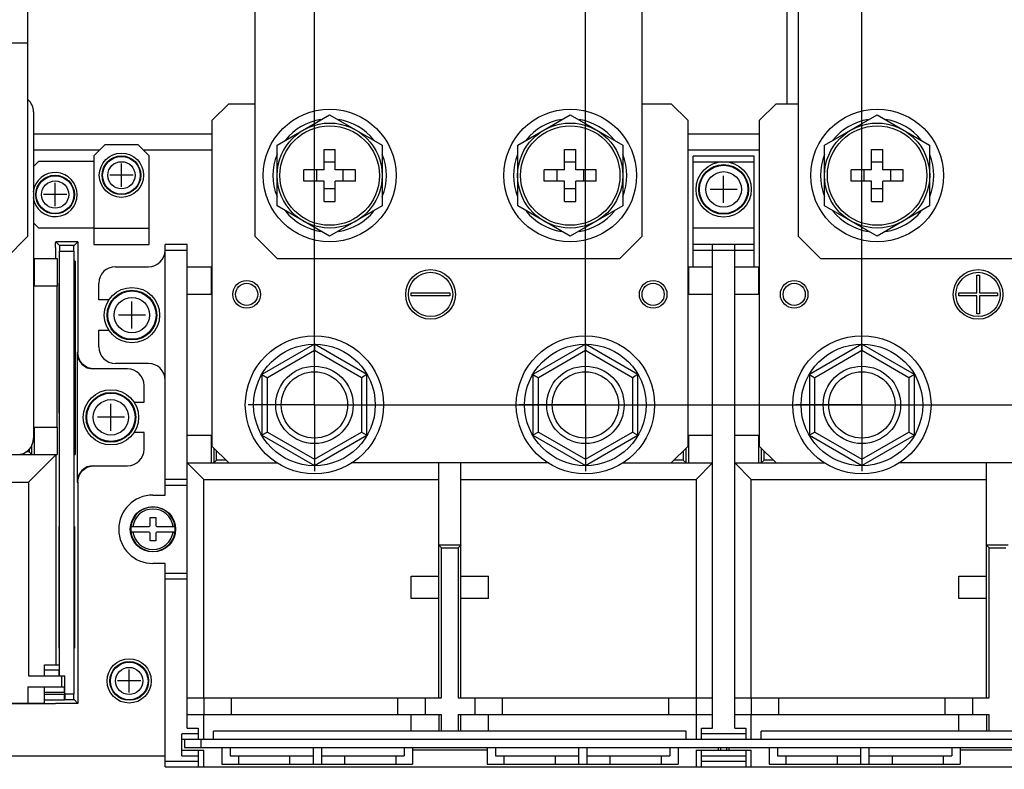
# Model space of a CAD drawing. Extents: x 33 to 410, y 33 to 287.
# Tile 74 of 90: x 289 to 319, y 189 to 211. Entities that reach past the tile are written whole.
import ezdxf

# ---------------------------------------------------------------- set-up
doc = ezdxf.new("R2010")
doc.units = 0
doc.header["$LTSCALE"] = 23.1
doc.linetypes.add('CENTER', pattern=[0.6, 0.375, -0.075, 0.075, -0.075])
doc.layers.get('0').update_dxf_attribs({"linetype": 'CONTINUOUS'})
for name, color, linetype in [('ALL_AXIS', 7, 'CONTINUOUS'), ('ALL_CURVE', 7, 'CONTINUOUS'), ('ALL_DIM', 7, 'CONTINUOUS'), ('ALL_FEATURES', 7, 'CONTINUOUS')]:
    doc.layers.add(name, color=color, linetype=linetype)
doc.dimstyles.get("Standard").update_dxf_attribs({"dimtxt": 2.5, "dimasz": 2.5, "dimexe": 1.25, "dimexo": 0.625, "dimtad": 1, "dimcen": 2.5, "dimazin": 3, "dimtfac": 1, "dimtmove": 0, "dimatfit": 3})

# ---------------------------------------------------------------- blocks, each defined once
blk = doc.blocks.new('_OPEN')
at = {"color": 0, "linetype": 'BYBLOCK'}
for p, q in [((0, 0), (-1, 0.25)), ((-1, -0.25), (0, 0)), ((-1, 0), (0, 0))]:
    blk.add_line(p, q, dxfattribs=at)
blk = doc.blocks.new('*D17')
at = {"layer": 'ALL_DIM', "color": 2, "linetype": 'CONTINUOUS'}
for p, q in [((266.176, 174.83), (266.176, 243.698)), ((294.165, 228.575), (294.165, 243.698)), ((266.176, 242.698), (280.171, 242.698)), ((294.165, 242.698), (280.171, 242.698))]:
    blk.add_line(p, q, dxfattribs=at)
at = {"layer": 'ALL_DIM', "color": 2, "linetype": 'CONTINUOUS', "xscale": 2, "yscale": 2, "zscale": 2, "rotation": 180}
blk.add_blockref('_OPEN', (266.176, 242.698), dxfattribs=at)
at = {"layer": 'ALL_DIM', "color": 2, "linetype": 'CONTINUOUS', "xscale": 2, "yscale": 2, "zscale": 2}
blk.add_blockref('_OPEN', (294.165, 242.698), dxfattribs=at)
blk = doc.blocks.new('*D18')
at = {"layer": 'ALL_DIM', "color": 2, "linetype": 'CONTINUOUS'}
for p, q in [((293.165, 227.575), (240.152, 227.575)), ((241.152, 227.575), (241.152, 199.118)), ((241.152, 170.661), (241.152, 199.118)), ((262.007, 170.661), (240.152, 170.661))]:
    blk.add_line(p, q, dxfattribs=at)
at = {"layer": 'ALL_DIM', "color": 2, "linetype": 'CONTINUOUS', "xscale": 2, "yscale": 2, "zscale": 2}
for p, rotation in [((241.152, 227.575), 90), ((241.152, 170.661), 270)]:
    blk.add_blockref('_OPEN', p, dxfattribs=dict(at, rotation=rotation))
blk = doc.blocks.new('*D30')
at = {"layer": 'ALL_DIM', "color": 2, "linetype": 'CONTINUOUS'}
for p, q in [((298.956, 199.627), (360.125, 199.627)), ((359.125, 199.627), (359.125, 191.586)), ((359.125, 183.545), (359.125, 191.586)), ((301.002, 183.545), (360.125, 183.545))]:
    blk.add_line(p, q, dxfattribs=at)
at = {"layer": 'ALL_DIM', "color": 2, "linetype": 'CONTINUOUS', "xscale": 2, "yscale": 2, "zscale": 2}
for p, rotation in [((359.125, 199.627), 90), ((359.125, 183.545), 270)]:
    blk.add_blockref('_OPEN', p, dxfattribs=dict(at, rotation=rotation))
blk = doc.blocks.new('*D35')
at = {"layer": 'ALL_DIM', "color": 2, "linetype": 'CONTINUOUS'}
for p, q in [((266.176, 174.83), (266.176, 249.698)), ((297.956, 200.627), (297.956, 249.698)), ((266.176, 248.698), (282.066, 248.698)), ((297.956, 248.698), (282.066, 248.698))]:
    blk.add_line(p, q, dxfattribs=at)
at = {"layer": 'ALL_DIM', "color": 2, "linetype": 'CONTINUOUS', "xscale": 2, "yscale": 2, "zscale": 2, "rotation": 180}
blk.add_blockref('_OPEN', (266.176, 248.698), dxfattribs=at)
at = {"layer": 'ALL_DIM', "color": 2, "linetype": 'CONTINUOUS', "xscale": 2, "yscale": 2, "zscale": 2}
blk.add_blockref('_OPEN', (297.956, 248.698), dxfattribs=at)
blk = doc.blocks.new('*D36')
at = {"layer": 'ALL_DIM', "color": 2, "linetype": 'CONTINUOUS'}
for p, q in [((297.956, 200.627), (297.956, 249.698)), ((306.139, 200.627), (306.139, 249.698)), ((297.956, 248.698), (302.048, 248.698)), ((306.139, 248.698), (302.048, 248.698))]:
    blk.add_line(p, q, dxfattribs=at)
at = {"layer": 'ALL_DIM', "color": 2, "linetype": 'CONTINUOUS', "xscale": 2, "yscale": 2, "zscale": 2, "rotation": 180}
blk.add_blockref('_OPEN', (297.956, 248.698), dxfattribs=at)
at = {"layer": 'ALL_DIM', "color": 2, "linetype": 'CONTINUOUS', "xscale": 2, "yscale": 2, "zscale": 2}
blk.add_blockref('_OPEN', (306.139, 248.698), dxfattribs=at)
blk = doc.blocks.new('*D37')
at = {"layer": 'ALL_DIM', "color": 2, "linetype": 'CONTINUOUS'}
for p, q in [((314.489, 200.627), (314.489, 255.698)), ((322.672, 250.29), (322.672, 255.698)), ((314.489, 254.698), (318.581, 254.698)), ((322.672, 254.698), (318.581, 254.698)), ((322.672, 200.627), (322.672, 240.247))]:
    blk.add_line(p, q, dxfattribs=at)
at = {"layer": 'ALL_DIM', "color": 2, "linetype": 'CONTINUOUS', "xscale": 2, "yscale": 2, "zscale": 2, "rotation": 180}
blk.add_blockref('_OPEN', (314.489, 254.698), dxfattribs=at)
at = {"layer": 'ALL_DIM', "color": 2, "linetype": 'CONTINUOUS', "xscale": 2, "yscale": 2, "zscale": 2}
blk.add_blockref('_OPEN', (322.672, 254.698), dxfattribs=at)
blk = doc.blocks.new('*D39')
at = {"layer": 'ALL_DIM', "color": 2, "linetype": 'CONTINUOUS'}
for p, q in [((266.176, 174.83), (266.176, 261.698)), ((330.396, 251), (330.396, 261.698)), ((266.176, 260.698), (298.286, 260.698)), ((330.396, 260.698), (298.286, 260.698))]:
    blk.add_line(p, q, dxfattribs=at)
at = {"layer": 'ALL_DIM', "color": 2, "linetype": 'CONTINUOUS', "xscale": 2, "yscale": 2, "zscale": 2, "rotation": 180}
blk.add_blockref('_OPEN', (266.176, 260.698), dxfattribs=at)
at = {"layer": 'ALL_DIM', "color": 2, "linetype": 'CONTINUOUS', "xscale": 2, "yscale": 2, "zscale": 2}
blk.add_blockref('_OPEN', (330.396, 260.698), dxfattribs=at)
blk = doc.blocks.new('*D40')
at = {"layer": 'ALL_DIM', "color": 2, "linetype": 'CONTINUOUS'}
for p, q in [((266.176, 174.83), (266.176, 255.698)), ((314.489, 200.627), (314.489, 255.698)), ((266.176, 254.698), (290.333, 254.698)), ((314.489, 254.698), (290.333, 254.698))]:
    blk.add_line(p, q, dxfattribs=at)
at = {"layer": 'ALL_DIM', "color": 2, "linetype": 'CONTINUOUS', "xscale": 2, "yscale": 2, "zscale": 2, "rotation": 180}
blk.add_blockref('_OPEN', (266.176, 254.698), dxfattribs=at)
at = {"layer": 'ALL_DIM', "color": 2, "linetype": 'CONTINUOUS', "xscale": 2, "yscale": 2, "zscale": 2}
blk.add_blockref('_OPEN', (314.489, 254.698), dxfattribs=at)

msp = doc.modelspace()

# ---------------------------------------------------------------- linework, layer by layer
at = {"layer": 'ALL_AXIS', "color": 7, "linetype": 'CONTINUOUS'}
for p, q in [((296.829, 207.474), (298.416, 208.39)), ((298.416, 208.39), (300.002, 207.474)), ((304.094, 207.474), (305.68, 208.39)), ((305.68, 208.39), (307.267, 207.474)), ((313.362, 207.474), (314.949, 208.39)), ((314.949, 208.39), (316.535, 207.474)), ((296.829, 205.642), (296.829, 207.474)), ((300.002, 207.474), (300.002, 205.642)), ((304.094, 205.642), (304.094, 207.474)), ((307.267, 207.474), (307.267, 205.642)), ((313.362, 205.642), (313.362, 207.474)), ((316.535, 207.474), (316.535, 205.642)), ((298.416, 204.726), (296.829, 205.642)), ((300.002, 205.642), (298.416, 204.726)), ((305.68, 204.726), (304.094, 205.642)), ((307.267, 205.642), (305.68, 204.726)), ((314.949, 204.726), (313.362, 205.642)), ((316.535, 205.642), (314.949, 204.726))]:
    msp.add_line(p, q, dxfattribs=at)
at = {"layer": 'ALL_AXIS', "color": 7, "linetype": 'CENTER'}
for p, q in [((297.956, 199.627), (297.956, 201.627)), ((306.139, 199.627), (306.139, 201.627)), ((314.489, 199.627), (314.489, 201.627)), ((297.956, 199.627), (295.956, 199.627)), ((297.956, 199.627), (297.956, 197.627)), ((297.956, 199.627), (299.956, 199.627)), ((306.139, 199.627), (304.139, 199.627)), ((306.139, 199.627), (306.139, 197.627)), ((306.139, 199.627), (308.139, 199.627)), ((314.489, 199.627), (312.489, 199.627)), ((314.489, 199.627), (316.489, 199.627)), ((314.489, 199.627), (314.489, 197.627))]:
    msp.add_line(p, q, dxfattribs=at)
at = {"layer": 'ALL_AXIS', "color": 7, "linetype": 'CONTINUOUS'}
for centre, radius in [((298.416, 206.558), 2.004), ((305.68, 206.558), 2.004), ((314.949, 206.558), 2.004), ((298.416, 206.558), 1.587), ((305.68, 206.558), 1.587), ((314.949, 206.558), 1.587), ((292.128, 206.566), 0.668), ((292.128, 206.566), 0.585), ((310.314, 206.14), 0.835), ((310.314, 206.14), 0.751), ((290.124, 205.982), 0.585), ((292.445, 202.341), 0.835), ((292.445, 202.341), 0.751), ((291.811, 199.252), 0.835), ((291.811, 199.252), 0.751), ((292.362, 191.286), 0.668), ((292.362, 191.286), 0.585)]:
    msp.add_circle(centre, radius, dxfattribs=at)
at = {"layer": 'ALL_AXIS', "color": 9, "linetype": 'CONTINUOUS'}
for centre, radius in [((292.128, 206.566), 0.568), ((292.128, 206.566), 0.411), ((310.314, 206.14), 0.73), ((310.314, 206.14), 0.535), ((290.124, 205.982), 0.568), ((290.124, 205.982), 0.411), ((292.445, 202.341), 0.73), ((292.445, 202.341), 0.535), ((291.811, 199.252), 0.73), ((291.811, 199.252), 0.535), ((292.362, 191.286), 0.568), ((292.362, 191.286), 0.411)]:
    msp.add_circle(centre, radius, dxfattribs=at)
at = {"layer": 'ALL_AXIS', "color": 7, "linetype": 'CONTINUOUS'}
for centre, radius, start, end in [((298.416, 206.558), 1.712, 98.9514, 141.1554), ((298.416, 206.558), 1.712, 38.8446, 81.0486), ((305.68, 206.558), 1.712, 98.9514, 141.1554), ((305.68, 206.558), 1.712, 38.8446, 81.0486), ((314.949, 206.558), 1.712, 98.9514, 141.1554), ((314.949, 206.558), 1.712, 38.8446, 81.0486), ((298.416, 206.558), 1.712, 158.2267, 201.7733), ((298.416, 206.558), 1.712, 338.2267, 21.7733), ((305.68, 206.558), 1.712, 158.2267, 201.7733), ((305.68, 206.558), 1.712, 338.2267, 21.7733), ((314.949, 206.558), 1.712, 158.2267, 201.7733), ((314.949, 206.558), 1.712, 338.2267, 21.7733), ((290.124, 205.982), 0.668, 187.5969, 172.4031), ((298.416, 206.558), 1.712, 218.8446, 261.0486), ((298.416, 206.558), 1.712, 278.9514, 321.1554), ((305.68, 206.558), 1.712, 218.8446, 261.0486), ((305.68, 206.558), 1.712, 278.9514, 321.1554), ((314.949, 206.558), 1.712, 218.8446, 261.0486), ((314.949, 206.558), 1.712, 278.9514, 321.1554)]:
    msp.add_arc(centre, radius, start, end, dxfattribs=at)
at = {"layer": 'ALL_CURVE', "color": 40, "linetype": 'CONTINUOUS'}
for p, q in [((292.128, 206.216), (292.128, 206.917)), ((292.479, 206.566), (291.777, 206.566)), ((310.314, 205.731), (310.314, 206.55)), ((290.124, 205.631), (290.124, 206.333)), ((310.723, 206.14), (309.905, 206.14)), ((290.475, 205.982), (289.773, 205.982)), ((292.445, 201.932), (292.445, 202.75)), ((292.854, 202.341), (292.036, 202.341)), ((291.811, 198.843), (291.811, 199.661)), ((292.22, 199.252), (291.402, 199.252)), ((292.362, 190.935), (292.362, 191.637)), ((292.712, 191.286), (292.011, 191.286))]:
    msp.add_line(p, q, dxfattribs=at)
at = {"layer": 'ALL_CURVE', "color": 4, "linetype": 'CONTINUOUS'}
for p, q in [((317.955, 203.552), (318.038, 203.552)), ((317.955, 203.009), (317.955, 203.552)), ((318.038, 203.552), (318.038, 203.009)), ((300.879, 202.926), (300.879, 203.009)), ((300.879, 203.009), (302.048, 203.009)), ((302.048, 202.926), (300.879, 202.926)), ((302.048, 203.009), (302.048, 202.926)), ((317.412, 203.009), (317.955, 203.009)), ((317.412, 202.926), (317.412, 203.009)), ((317.955, 202.926), (317.412, 202.926)), ((317.955, 202.383), (317.955, 202.926)), ((318.038, 203.009), (318.581, 203.009)), ((318.581, 202.926), (318.038, 202.926)), ((318.038, 202.926), (318.038, 202.383)), ((318.581, 203.009), (318.581, 202.926)), ((318.038, 202.383), (317.955, 202.383))]:
    msp.add_line(p, q, dxfattribs=at)
for centre, radius in [((301.463, 202.967), 0.751), ((317.996, 202.967), 0.751), ((301.463, 202.967), 0.668), ((317.996, 202.967), 0.668)]:
    msp.add_circle(centre, radius, dxfattribs=at)
at = {"layer": 'ALL_FEATURES', "color": 7, "linetype": 'CONTINUOUS'}
for p, q in [((289.306, 204.721), (289.306, 215.351)), ((296.161, 211.994), (296.161, 204.721)), ((307.851, 204.721), (307.851, 211.994)), ((312.235, 208.729), (312.235, 211.994)), ((312.569, 211.994), (312.569, 204.721)), ((289.473, 208.478), (289.473, 198.625)), ((295.368, 208.729), (294.867, 208.228)), ((295.368, 208.729), (296.161, 208.729)), ((307.851, 208.729), (308.728, 208.729)), ((309.229, 208.228), (308.728, 208.729)), ((311.901, 208.729), (311.4, 208.228)), ((311.901, 208.729), (312.569, 208.729)), ((294.867, 198.375), (294.867, 208.228)), ((309.229, 208.228), (309.229, 198.375)), ((311.4, 198.375), (311.4, 208.228)), ((289.473, 207.819), (294.867, 207.819)), ((309.229, 207.819), (311.4, 207.819)), ((298.246, 206.727), (298.246, 207.342)), ((298.246, 207.342), (298.585, 207.342)), ((298.585, 206.727), (298.585, 207.342)), ((305.51, 206.727), (305.51, 207.342)), ((305.51, 207.342), (305.85, 207.342)), ((305.85, 206.727), (305.85, 207.342)), ((314.779, 206.727), (314.779, 207.342)), ((314.779, 207.342), (315.118, 207.342)), ((315.118, 206.727), (315.118, 207.342)), ((289.623, 206.984), (289.473, 206.834)), ((291.293, 206.984), (289.623, 206.984)), ((298.585, 206.959), (298.246, 206.959)), ((305.85, 206.959), (305.51, 206.959)), ((309.396, 203.802), (309.396, 207.142)), ((311.233, 207.142), (309.396, 207.142)), ((311.233, 203.802), (311.233, 207.142)), ((315.118, 206.959), (314.779, 206.959)), ((297.631, 206.388), (297.631, 206.727)), ((298.246, 206.727), (297.631, 206.727)), ((298.015, 206.727), (298.015, 206.388)), ((299.2, 206.727), (298.585, 206.727)), ((298.816, 206.727), (298.816, 206.388)), ((299.2, 206.388), (299.2, 206.727)), ((304.896, 206.388), (304.896, 206.727)), ((305.51, 206.727), (304.896, 206.727)), ((305.279, 206.727), (305.279, 206.388)), ((306.464, 206.727), (305.85, 206.727)), ((306.081, 206.727), (306.081, 206.388)), ((306.464, 206.388), (306.464, 206.727)), ((314.164, 206.388), (314.164, 206.727)), ((314.779, 206.727), (314.164, 206.727)), ((314.548, 206.727), (314.548, 206.388)), ((315.733, 206.727), (315.118, 206.727)), ((315.349, 206.727), (315.349, 206.388)), ((315.733, 206.388), (315.733, 206.727)), ((298.246, 206.388), (297.631, 206.388)), ((298.246, 205.774), (298.246, 206.388)), ((298.585, 205.774), (298.585, 206.388)), ((299.2, 206.388), (298.585, 206.388)), ((305.51, 206.388), (304.896, 206.388)), ((305.51, 205.774), (305.51, 206.388)), ((305.85, 205.774), (305.85, 206.388)), ((306.464, 206.388), (305.85, 206.388)), ((314.779, 206.388), (314.164, 206.388)), ((314.779, 205.774), (314.779, 206.388)), ((315.118, 205.774), (315.118, 206.388)), ((315.733, 206.388), (315.118, 206.388)), ((298.585, 206.157), (298.246, 206.157)), ((305.85, 206.157), (305.51, 206.157)), ((315.118, 206.157), (314.779, 206.157)), ((298.246, 205.774), (298.585, 205.774)), ((305.51, 205.774), (305.85, 205.774)), ((314.779, 205.774), (315.118, 205.774)), ((289.473, 205.13), (289.623, 204.98)), ((289.623, 204.98), (291.293, 204.98)), ((288.638, 204.053), (289.306, 204.721)), ((296.161, 204.721), (296.829, 204.053)), ((307.183, 204.053), (307.851, 204.721)), ((312.569, 204.721), (313.237, 204.053)), ((290.141, 204.385), (290.141, 204.053)), ((290.254, 204.441), (290.142, 204.552)), ((290.807, 204.552), (290.142, 204.552)), ((290.696, 204.441), (290.254, 204.441)), ((290.807, 204.552), (290.696, 204.441)), ((290.809, 204.385), (290.809, 201.214)), ((293.447, 196.905), (293.447, 204.47)), ((294.115, 204.47), (293.447, 204.47)), ((294.115, 189.858), (294.115, 204.47)), ((311.233, 204.47), (309.396, 204.47)), ((309.98, 189.858), (309.98, 204.47)), ((310.648, 189.858), (310.648, 204.47)), ((289.473, 204.053), (290.186, 204.053)), ((289.506, 203.218), (289.506, 204.053)), ((290.186, 204.053), (290.186, 203.218)), ((290.255, 191.444), (290.255, 204.274)), ((290.694, 204.274), (290.694, 190.889)), ((296.829, 204.053), (307.183, 204.053)), ((313.237, 204.053), (323.925, 204.053)), ((290.714, 198.124), (290.714, 203.969)), ((290.734, 203.969), (290.714, 203.969)), ((290.734, 203.969), (290.734, 198.124)), ((291.944, 203.802), (292.946, 203.802)), ((294.115, 203.802), (294.867, 203.802)), ((294.833, 203.802), (294.833, 202.967)), ((309.229, 203.802), (309.98, 203.802)), ((309.262, 202.967), (309.262, 203.802)), ((310.648, 203.802), (311.4, 203.802)), ((311.366, 203.802), (311.366, 202.967)), ((290.186, 203.218), (289.506, 203.218)), ((290.181, 203.218), (290.181, 198.959)), ((290.243, 203.301), (290.243, 199.377)), ((290.248, 203.301), (290.243, 203.301)), ((290.248, 199.377), (290.248, 203.301)), ((290.696, 199.377), (290.696, 203.301)), ((290.706, 203.301), (290.696, 203.301)), ((290.706, 203.301), (290.706, 199.377)), ((290.714, 203.342), (290.714, 203.341)), ((290.714, 203.238), (290.714, 203.23)), ((290.714, 203.148), (290.714, 203.15)), ((290.714, 203.15), (290.714, 203.15)), ((290.714, 203.141), (290.714, 203.148)), ((290.715, 203.128), (290.714, 203.141)), ((290.714, 203.115), (290.714, 203.115)), ((290.714, 203.111), (290.714, 203.104)), ((290.714, 203.104), (290.714, 203.074)), ((290.715, 203.303), (290.715, 203.32)), ((290.715, 203.224), (290.715, 203.243)), ((290.715, 203.119), (290.715, 203.128)), ((290.715, 203.074), (290.715, 203.094)), ((291.443, 202.8), (291.443, 203.301)), ((290.714, 203.074), (290.714, 203.051)), ((290.714, 203.051), (290.714, 203.042)), ((290.714, 203.042), (290.714, 203.036)), ((290.714, 203.036), (290.714, 203.033)), ((290.714, 203.033), (290.714, 203.032)), ((290.714, 203.032), (290.714, 203.032)), ((290.714, 202.997), (290.714, 202.997)), ((290.714, 202.892), (290.714, 202.903)), ((290.714, 202.903), (290.714, 202.902)), ((290.715, 202.861), (290.715, 202.806)), ((290.715, 202.806), (290.715, 202.365)), ((291.754, 202.8), (291.443, 202.8)), ((294.833, 202.967), (294.115, 202.967)), ((309.98, 202.967), (309.262, 202.967)), ((311.366, 202.967), (310.648, 202.967)), ((290.714, 202.333), (290.715, 202.365)), ((290.715, 202.173), (290.714, 202.192)), ((290.714, 201.985), (290.715, 201.965)), ((290.715, 202.173), (290.715, 201.965)), ((290.714, 201.709), (290.714, 201.705)), ((290.714, 201.705), (290.714, 201.695)), ((290.714, 201.695), (290.714, 201.67)), ((290.714, 201.67), (290.714, 201.643)), ((290.715, 201.635), (290.715, 201.652)), ((290.715, 201.621), (290.715, 201.635)), ((291.443, 201.381), (291.443, 201.882)), ((291.443, 201.882), (291.754, 201.882)), ((297.956, 201.459), (296.37, 200.543)), ((297.956, 201.459), (297.956, 201.267)), ((299.543, 200.543), (297.956, 201.459)), ((306.139, 201.459), (304.553, 200.543)), ((306.139, 201.459), (306.139, 201.267)), ((307.726, 200.543), (306.139, 201.459)), ((314.489, 201.459), (312.903, 200.543)), ((314.489, 201.459), (314.489, 201.267)), ((316.076, 200.543), (314.489, 201.459)), ((290.787, 201.214), (290.787, 197.289)), ((292.312, 200.713), (291.288, 200.713)), ((292.946, 200.88), (291.944, 200.88)), ((296.37, 200.543), (296.37, 198.711)), ((296.37, 200.543), (296.537, 200.447)), ((299.543, 200.543), (299.376, 200.447)), ((299.543, 198.711), (299.543, 200.543)), ((304.553, 200.543), (304.553, 198.711)), ((304.553, 200.543), (304.72, 200.447)), ((307.726, 200.543), (307.559, 200.447)), ((307.726, 198.711), (307.726, 200.543)), ((312.903, 200.543), (313.07, 200.447)), ((312.903, 200.543), (312.903, 198.711)), ((316.076, 200.543), (315.909, 200.447)), ((316.076, 198.711), (316.076, 200.543)), ((290.714, 200.102), (290.714, 200.134)), ((292.813, 199.711), (292.813, 200.212)), ((290.715, 200.07), (290.714, 200.102)), ((290.714, 200.026), (290.714, 200.004)), ((290.714, 200.004), (290.714, 199.974)), ((290.714, 199.974), (290.714, 199.928)), ((290.714, 199.854), (290.715, 199.887)), ((290.714, 199.823), (290.714, 199.854)), ((290.714, 199.821), (290.714, 199.823)), ((290.714, 199.688), (290.714, 199.701)), ((290.714, 199.645), (290.714, 199.688)), ((290.714, 199.596), (290.714, 199.561)), ((290.714, 199.561), (290.714, 199.447)), ((292.502, 199.711), (292.813, 199.711)), ((290.243, 199.377), (290.248, 199.377)), ((290.696, 199.377), (290.706, 199.377)), ((290.714, 199.447), (290.714, 199.447)), ((290.715, 199.366), (290.714, 199.366)), ((290.715, 199.366), (290.715, 199.484)), ((289.506, 198.124), (289.506, 198.959)), ((289.506, 198.959), (290.186, 198.959)), ((290.186, 198.959), (290.186, 198.124)), ((290.714, 199.185), (290.714, 199.148)), ((290.714, 199.148), (290.714, 199.148)), ((290.714, 199.068), (290.714, 199.032)), ((290.714, 199.068), (290.714, 199.068)), ((290.715, 199.032), (290.715, 199.185)), ((290.714, 198.859), (290.715, 198.859)), ((290.715, 198.787), (290.714, 198.787)), ((290.715, 198.703), (290.714, 198.717)), ((290.714, 198.635), (290.715, 198.649)), ((290.715, 198.787), (290.715, 198.859)), ((290.715, 198.649), (290.715, 198.703)), ((292.813, 198.792), (292.502, 198.792)), ((292.813, 198.291), (292.813, 198.792)), ((294.115, 198.709), (294.833, 198.709)), ((294.833, 198.709), (294.833, 197.874)), ((296.537, 198.808), (296.37, 198.711)), ((296.37, 198.711), (297.956, 197.796)), ((297.956, 197.796), (299.543, 198.711)), ((299.376, 198.808), (299.543, 198.711)), ((304.72, 198.808), (304.553, 198.711)), ((304.553, 198.711), (306.139, 197.796)), ((306.139, 197.796), (307.726, 198.711)), ((307.559, 198.808), (307.726, 198.711)), ((309.262, 198.709), (309.98, 198.709)), ((309.262, 197.874), (309.262, 198.709)), ((310.648, 198.709), (311.366, 198.709)), ((311.366, 198.709), (311.366, 197.874)), ((313.07, 198.808), (312.903, 198.711)), ((312.903, 198.711), (314.489, 197.796)), ((314.489, 197.796), (316.076, 198.711)), ((315.909, 198.808), (316.076, 198.711)), ((289.423, 198.124), (289.423, 198.416)), ((290.714, 198.56), (290.715, 198.56)), ((290.715, 198.488), (290.714, 198.488)), ((290.715, 198.488), (290.715, 198.56)), ((294.867, 198.375), (295.368, 197.874)), ((308.728, 197.874), (309.229, 198.375)), ((311.4, 198.375), (311.901, 197.874)), ((288.065, 198.124), (290.186, 198.124)), ((289.339, 198.208), (289.244, 198.208)), ((290.154, 198.124), (289.319, 197.289)), ((289.339, 198.288), (289.339, 198.208)), ((289.423, 198.124), (289.339, 198.208)), ((290.714, 198.124), (290.734, 198.124)), ((294.917, 198.325), (294.917, 197.874)), ((295, 197.957), (295, 198.241)), ((309.095, 198.241), (309.095, 197.957)), ((309.179, 197.874), (309.179, 198.325)), ((311.45, 198.325), (311.45, 197.874)), ((311.533, 197.957), (311.533, 198.241)), ((291.288, 197.79), (292.312, 197.79)), ((294.115, 197.874), (294.616, 197.373)), ((294.115, 197.874), (296.848, 197.874)), ((294.917, 197.874), (295, 197.957)), ((295.284, 197.957), (295, 197.957)), ((297.956, 197.988), (297.956, 197.796)), ((305.031, 197.874), (299.065, 197.874)), ((301.714, 190.776), (301.714, 197.874)), ((302.382, 190.776), (302.382, 197.874)), ((306.139, 197.988), (306.139, 197.796)), ((307.248, 197.874), (309.98, 197.874)), ((309.095, 197.957), (308.811, 197.957)), ((309.179, 197.874), (309.095, 197.957)), ((309.98, 197.874), (309.479, 197.373)), ((310.648, 197.874), (313.381, 197.874)), ((310.648, 197.874), (311.149, 197.373)), ((311.45, 197.874), (311.533, 197.957)), ((311.817, 197.957), (311.533, 197.957)), ((314.489, 197.988), (314.489, 197.796)), ((321.564, 197.874), (315.598, 197.874)), ((318.247, 190.776), (318.247, 197.874)), ((290.809, 197.289), (290.809, 190.609)), ((293.447, 197.206), (294.115, 197.206)), ((293.08, 196.905), (293.447, 196.905)), ((290.243, 195.953), (290.243, 192.279)), ((290.248, 195.953), (290.243, 195.953)), ((290.248, 192.279), (290.248, 195.953)), ((290.696, 192.279), (290.696, 195.953)), ((290.706, 195.953), (290.696, 195.953)), ((290.706, 195.953), (290.706, 192.279)), ((292.412, 195.953), (292.963, 195.953)), ((292.996, 195.987), (292.996, 196.221)), ((292.996, 196.221), (293.163, 196.221)), ((293.163, 196.221), (293.163, 195.987)), ((293.197, 195.953), (293.747, 195.953)), ((292.963, 195.786), (292.412, 195.786)), ((292.996, 195.519), (292.996, 195.753)), ((293.163, 195.753), (293.163, 195.519)), ((293.747, 195.786), (293.197, 195.786)), ((293.163, 195.519), (292.996, 195.519)), ((301.719, 195.389), (301.727, 195.381)), ((301.727, 195.381), (301.797, 195.311)), ((302.369, 195.381), (302.377, 195.389)), ((318.252, 195.389), (318.26, 195.381)), ((318.26, 195.381), (318.33, 195.311)), ((293.447, 194.835), (293.08, 194.835)), ((293.447, 188.689), (293.447, 194.835)), ((294.115, 194.534), (293.447, 194.534)), ((300.879, 194.45), (301.714, 194.45)), ((300.879, 193.782), (300.879, 194.45)), ((302.382, 194.45), (303.217, 194.45)), ((303.217, 193.782), (303.217, 194.45)), ((317.412, 194.45), (318.247, 194.45)), ((317.412, 193.782), (317.412, 194.45)), ((301.714, 193.782), (300.879, 193.782)), ((303.217, 193.782), (302.382, 193.782)), ((318.247, 193.782), (317.412, 193.782)), ((290.243, 192.279), (290.248, 192.279)), ((290.696, 192.279), (290.706, 192.279)), ((289.807, 191.444), (289.807, 191.778)), ((289.807, 191.778), (290.244, 191.778)), ((290.244, 191.778), (290.244, 191.611)), ((289.319, 191.444), (290.422, 191.444)), ((290.243, 191.444), (290.243, 191.45)), ((290.313, 191.444), (290.313, 191.11)), ((290.422, 190.889), (290.422, 191.444)), ((289.306, 191.11), (290.41, 191.11)), ((289.807, 190.62), (289.807, 191.11)), ((290.411, 190.943), (290.411, 190.878)), ((283.795, 190.61), (290.141, 190.61)), ((284.296, 190.615), (289.306, 190.615)), ((289.807, 190.711), (290.41, 190.711)), ((290.141, 190.61), (290.141, 190.61)), ((290.809, 190.609), (290.141, 190.609)), ((290.41, 190.711), (290.421, 190.722)), ((290.421, 190.722), (290.696, 190.722)), ((290.696, 190.722), (290.809, 190.609)), ((294.115, 190.776), (301.797, 190.776)), ((294.616, 190.776), (294.616, 190.275)), ((301.296, 190.776), (301.296, 190.275)), ((302.298, 190.776), (309.98, 190.776)), ((302.799, 190.776), (302.799, 190.275)), ((309.479, 190.776), (309.479, 190.275)), ((310.648, 190.776), (318.33, 190.776)), ((311.149, 190.776), (311.149, 190.275)), ((317.829, 190.776), (317.829, 190.275)), ((294.115, 190.275), (301.797, 190.275)), ((300.879, 189.774), (300.879, 190.275)), ((301.714, 190.275), (301.714, 189.774)), ((302.298, 190.275), (309.98, 190.275)), ((302.382, 189.774), (302.382, 190.275)), ((303.217, 189.774), (303.217, 190.275)), ((310.648, 190.275), (318.33, 190.275)), ((317.412, 189.774), (317.412, 190.275)), ((318.247, 190.275), (318.247, 189.774)), ((294.115, 189.858), (294.449, 189.858)), ((294.449, 189.858), (294.449, 189.524)), ((294.909, 189.524), (294.909, 189.774)), ((309.187, 189.774), (294.909, 189.774)), ((309.187, 189.524), (309.187, 189.774)), ((309.646, 189.858), (309.98, 189.858)), ((309.646, 189.524), (309.646, 189.858)), ((310.648, 189.858), (310.982, 189.858)), ((310.982, 189.858), (310.982, 189.524)), ((325.72, 189.774), (311.442, 189.774)), ((311.442, 189.524), (311.442, 189.774)), ((293.948, 189.023), (293.948, 189.691)), ((293.948, 189.524), (340.541, 189.524)), ((294.032, 189.524), (294.032, 189.273)), ((293.948, 189.19), (294.616, 189.19)), ((294.032, 189.273), (340.458, 189.273)), ((294.449, 189.19), (294.449, 188.689)), ((295.159, 189.273), (295.159, 188.772)), ((295.41, 189.273), (295.41, 189.023)), ((297.915, 189.273), (297.915, 188.772)), ((298.165, 189.273), (298.165, 188.772)), ((300.67, 189.273), (300.67, 189.023)), ((300.921, 189.273), (300.921, 188.772)), ((303.175, 189.19), (300.921, 189.19)), ((303.175, 189.273), (303.175, 188.772)), ((303.426, 189.273), (303.426, 189.023)), ((305.931, 189.273), (305.931, 188.772)), ((306.181, 189.273), (306.181, 188.772)), ((308.686, 189.273), (308.686, 189.023)), ((308.937, 189.273), (308.937, 188.772)), ((309.479, 189.19), (311.149, 189.19)), ((309.646, 188.689), (309.646, 189.19)), ((310.147, 189.273), (310.147, 189.19)), ((310.481, 189.19), (310.481, 189.273)), ((310.982, 189.19), (310.982, 188.689)), ((311.692, 189.273), (311.692, 188.772)), ((311.943, 189.273), (311.943, 189.023)), ((314.448, 189.273), (314.448, 188.772)), ((314.698, 189.273), (314.698, 188.772)), ((317.203, 189.273), (317.203, 189.023)), ((317.454, 189.273), (317.454, 188.772)), ((319.708, 189.19), (317.454, 189.19)), ((295.41, 189.023), (297.915, 189.023)), ((295.66, 189.023), (295.66, 188.772)), ((297.205, 189.023), (297.205, 188.772)), ((298.165, 189.023), (300.67, 189.023)), ((298.875, 188.772), (298.875, 189.023)), ((300.42, 188.772), (300.42, 189.023)), ((303.426, 189.023), (305.931, 189.023)), ((303.676, 189.023), (303.676, 188.772)), ((305.221, 189.023), (305.221, 188.772)), ((306.181, 189.023), (308.686, 189.023)), ((306.891, 188.772), (306.891, 189.023)), ((308.436, 188.772), (308.436, 189.023)), ((311.943, 189.023), (314.448, 189.023)), ((312.193, 189.023), (312.193, 188.772)), ((313.738, 189.023), (313.738, 188.772)), ((314.698, 189.023), (317.203, 189.023)), ((315.408, 188.772), (315.408, 189.023)), ((316.953, 188.772), (316.953, 189.023)), ((293.447, 188.689), (341.042, 188.689)), ((295.159, 188.772), (300.921, 188.772)), ((303.175, 188.772), (308.937, 188.772)), ((311.692, 188.772), (317.454, 188.772))]:
    msp.add_line(p, q, dxfattribs=at)
at = {"layer": 'ALL_FEATURES', "color": 9, "linetype": 'CONTINUOUS'}
for p, q in [((284.296, 210.566), (289.306, 210.566)), ((289.473, 207.335), (291.477, 207.335)), ((292.779, 207.335), (294.867, 207.335)), ((309.229, 207.335), (311.4, 207.335)), ((309.396, 206.975), (311.233, 206.975)), ((291.293, 204.963), (292.963, 204.963)), ((311.233, 204.971), (309.396, 204.971)), ((293.447, 204.303), (294.115, 204.303)), ((309.396, 204.303), (311.233, 204.303)), ((290.255, 204.274), (290.694, 204.274)), ((290.809, 201.214), (290.787, 201.214)), ((297.956, 201.267), (296.537, 200.447)), ((299.376, 200.447), (297.956, 201.267)), ((306.139, 201.267), (304.72, 200.447)), ((307.559, 200.447), (306.139, 201.267)), ((314.489, 201.267), (313.07, 200.447)), ((315.909, 200.447), (314.489, 201.267)), ((296.537, 198.808), (296.537, 200.447)), ((299.376, 200.447), (299.376, 198.808)), ((304.72, 198.808), (304.72, 200.447)), ((307.559, 200.447), (307.559, 198.808)), ((313.07, 198.808), (313.07, 200.447)), ((315.909, 200.447), (315.909, 198.808)), ((296.537, 198.808), (297.956, 197.988)), ((297.956, 197.988), (299.376, 198.808)), ((304.72, 198.808), (306.139, 197.988)), ((306.139, 197.988), (307.559, 198.808)), ((313.07, 198.808), (314.489, 197.988)), ((314.489, 197.988), (315.909, 198.808)), ((290.154, 191.778), (290.154, 198.124)), ((284.283, 197.289), (289.319, 197.289)), ((289.319, 197.289), (289.319, 191.444)), ((290.787, 197.289), (290.809, 197.289)), ((294.115, 197.373), (293.447, 197.373)), ((294.616, 190.776), (294.616, 197.373)), ((294.616, 197.373), (301.714, 197.373)), ((302.382, 197.373), (309.479, 197.373)), ((309.479, 197.373), (309.479, 190.776)), ((311.149, 197.373), (318.247, 197.373)), ((311.149, 190.776), (311.149, 197.373)), ((292.395, 195.87), (292.394, 195.87)), ((293.765, 195.87), (293.765, 195.87)), ((302.377, 195.389), (301.719, 195.389)), ((318.91, 195.389), (318.252, 195.389)), ((301.797, 190.776), (301.797, 195.311)), ((301.797, 195.311), (302.298, 195.311)), ((302.298, 195.311), (302.298, 190.776)), ((318.33, 195.311), (318.831, 195.311)), ((318.33, 190.776), (318.33, 195.311)), ((293.447, 194.367), (294.115, 194.367)), ((290.244, 191.611), (289.807, 191.611)), ((289.306, 191.11), (289.306, 190.615)), ((289.807, 190.943), (290.411, 190.943)), ((290.411, 190.878), (289.807, 190.878)), ((290.694, 190.889), (290.422, 190.889)), ((295.451, 190.275), (295.451, 190.776)), ((300.461, 190.776), (300.461, 190.275)), ((303.634, 190.275), (303.634, 190.776)), ((308.644, 190.776), (308.644, 190.275)), ((311.984, 190.275), (311.984, 190.776)), ((316.994, 190.776), (316.994, 190.275)), ((294.616, 189.524), (294.616, 190.275)), ((301.797, 189.774), (301.797, 190.275)), ((302.298, 190.275), (302.298, 189.774)), ((309.479, 190.275), (309.479, 189.524)), ((311.149, 189.524), (311.149, 190.275)), ((318.33, 189.774), (318.33, 190.275)), ((294.449, 189.691), (293.948, 189.691)), ((294.533, 189.273), (294.533, 189.524)), ((310.982, 189.691), (309.646, 189.691)), ((294.616, 188.689), (294.616, 189.19)), ((309.479, 189.19), (309.479, 188.689)), ((310.231, 189.19), (310.231, 189.273)), ((310.398, 189.273), (310.398, 189.19)), ((311.149, 188.689), (311.149, 189.19)), ((293.447, 189.015), (261.968, 189.015)), ((294.449, 188.856), (293.447, 188.856)), ((293.948, 189.023), (294.449, 189.023)), ((309.646, 189.023), (310.982, 189.023)), ((310.982, 188.856), (309.646, 188.856))]:
    msp.add_line(p, q, dxfattribs=at)
at = {"layer": 'ALL_FEATURES', "color": 3, "linetype": 'CONTINUOUS'}
for p, q in [((291.627, 207.485), (291.293, 207.151)), ((292.629, 207.485), (291.627, 207.485)), ((292.963, 207.151), (292.629, 207.485)), ((291.293, 207.151), (291.293, 204.479)), ((292.963, 204.479), (292.963, 207.151)), ((291.293, 204.479), (292.963, 204.479))]:
    msp.add_line(p, q, dxfattribs=at)
at = {"layer": 'ALL_FEATURES', "color": 7, "linetype": 'CONTINUOUS'}
for points in [[(290.141, 204.385), (290.141, 204.429), (290.141, 204.469), (290.141, 204.504), (290.141, 204.53), (290.142, 204.547), (290.142, 204.552)], [(290.254, 204.441), (290.254, 204.435), (290.254, 204.418), (290.255, 204.392), (290.255, 204.357), (290.255, 204.317), (290.255, 204.274)], [(290.694, 204.274), (290.694, 204.317), (290.694, 204.357), (290.695, 204.392), (290.695, 204.418), (290.695, 204.435), (290.696, 204.441)], [(290.807, 204.552), (290.808, 204.547), (290.808, 204.53), (290.808, 204.504), (290.808, 204.469), (290.809, 204.429), (290.809, 204.385)], [(290.715, 203.32), (290.714, 203.333), (290.714, 203.34), (290.714, 203.342)], [(290.714, 203.23), (290.714, 203.223), (290.714, 203.219), (290.714, 203.218)], [(290.714, 203.115), (290.714, 203.114), (290.714, 203.111)], [(290.714, 202.997), (290.714, 202.999), (290.714, 203.006), (290.715, 203.02)], [(290.714, 201.643), (290.714, 201.627), (290.714, 201.623)], [(290.714, 201.589), (290.714, 201.599), (290.715, 201.621)], [(290.787, 201.214), (290.796, 201.116), (290.825, 201.022), (290.871, 200.936), (290.934, 200.86), (291.009, 200.797), (291.096, 200.751), (291.19, 200.723), (291.288, 200.713)], [(291.288, 200.715), (291.212, 200.723), (291.118, 200.751), (291.031, 200.797), (290.955, 200.86), (290.893, 200.936), (290.847, 201.022), (290.818, 201.116), (290.809, 201.214)], [(291.288, 197.79), (291.19, 197.781), (291.096, 197.752), (291.009, 197.706), (290.934, 197.644), (290.871, 197.568), (290.825, 197.481), (290.796, 197.387), (290.787, 197.289)], [(290.809, 197.289), (290.818, 197.387), (290.847, 197.481), (290.893, 197.568), (290.955, 197.644), (291.031, 197.706), (291.118, 197.752), (291.212, 197.781), (291.288, 197.788)], [(301.719, 195.389), (301.716, 195.392), (301.714, 195.396), (301.714, 195.4)], [(302.298, 195.311), (302.34, 195.353), (302.369, 195.381)], [(302.382, 195.4), (302.381, 195.396), (302.379, 195.392), (302.377, 195.389)], [(318.252, 195.389), (318.249, 195.392), (318.247, 195.396), (318.247, 195.4)], [(290.243, 191.45), (290.243, 191.467), (290.244, 191.493), (290.244, 191.528), (290.244, 191.568), (290.244, 191.611)], [(290.411, 190.943), (290.411, 190.987), (290.411, 191.027), (290.411, 191.062), (290.41, 191.088), (290.41, 191.105), (290.41, 191.11)], [(289.306, 190.615), (289.403, 190.615), (289.497, 190.616), (289.584, 190.616), (289.66, 190.617), (289.722, 190.617), (289.769, 190.618), (289.797, 190.619), (289.807, 190.62)], [(290.41, 190.734), (290.411, 190.761), (290.411, 190.795), (290.411, 190.835), (290.411, 190.878)], [(290.41, 190.711), (290.41, 190.717), (290.41, 190.734)], [(290.422, 190.889), (290.422, 190.846), (290.422, 190.806), (290.422, 190.772), (290.421, 190.745), (290.421, 190.728), (290.421, 190.722)], [(290.696, 190.722), (290.695, 190.728), (290.695, 190.745), (290.695, 190.772), (290.694, 190.806), (290.694, 190.846), (290.694, 190.889)]]:
    msp.add_lwpolyline(points, dxfattribs=at)
for centre, radius in [((298.416, 206.558), 1.503), ((305.68, 206.558), 1.503), ((314.949, 206.558), 1.503), ((295.911, 202.967), 0.417), ((308.185, 202.967), 0.417), ((312.444, 202.967), 0.417), ((295.911, 202.967), 0.334), ((308.185, 202.967), 0.334), ((312.444, 202.967), 0.334), ((297.956, 199.627), 2.087), ((306.139, 199.627), 2.087), ((314.489, 199.627), 2.087), ((297.956, 199.627), 1.002), ((306.139, 199.627), 1.002), ((314.489, 199.627), 1.002), ((293.08, 195.87), 0.685)]:
    msp.add_circle(centre, radius, dxfattribs=at)
at = {"layer": 'ALL_FEATURES', "color": 9, "linetype": 'CONTINUOUS'}
for centre, radius in [((297.956, 199.627), 1.837), ((306.139, 199.627), 1.837), ((314.489, 199.627), 1.837), ((297.956, 199.627), 1.169), ((306.139, 199.627), 1.169), ((314.489, 199.627), 1.169), ((293.08, 195.87), 0.685)]:
    msp.add_circle(centre, radius, dxfattribs=at)
at = {"layer": 'ALL_FEATURES', "color": 7, "linetype": 'CONTINUOUS'}
for centre, radius, start, end in [((288.972, 208.478), 0.501, 0, 47.9125), ((292.946, 204.303), 0.501, 270, 360), ((291.944, 203.301), 0.501, 90, 180), ((291.944, 201.381), 0.501, 180, 270), ((292.312, 200.212), 0.501, 0, 90), ((292.946, 200.379), 0.501, 0, 90), ((288.972, 198.625), 0.501, 270, 360), ((292.312, 198.291), 0.501, 270, 360), ((293.08, 195.87), 1.035, 90, 270), ((293.08, 195.87), 0.673, 172.8686, 187.1314), ((292.963, 195.987), 0.0334, 270, 360), ((293.197, 195.987), 0.0334, 180, 270), ((293.08, 195.87), 0.673, 352.8686, 7.1314), ((292.963, 195.753), 0.0334, 0, 90), ((293.197, 195.753), 0.0334, 90, 180)]:
    msp.add_arc(centre, radius, start, end, dxfattribs=at)
at = {"layer": 'ALL_FEATURES', "color": 9, "linetype": 'CONTINUOUS'}
for radius, start, end in [(0.669, 7.1749, 172.8251), (0.612, 7.8464, 172.1536), (0.669, 187.1749, 352.8251), (0.612, 187.8464, 352.1536)]:
    msp.add_arc((293.08, 195.87), radius, start, end, dxfattribs=at)

# ---------------------------------------------------------------- dimensions: what is measured, and where the dimension line sits
at = {"layer": 'ALL_DIM', "color": 2, "linetype": 'CONTINUOUS'}
for base, p1, p2, picture, middle in [((330.396, 260.698), (266.176, 173.83), (330.396, 250), '*D39', (291.406, 260.698)), ((314.489, 254.698), (266.176, 173.83), (314.489, 199.627), '*D40', (283.453, 254.698)), ((322.672, 254.698), (314.489, 199.627), (322.672, 199.627), '*D37', (315.829, 254.698)), ((297.956, 248.698), (266.176, 173.83), (297.956, 199.627), '*D35', (275.186, 248.698)), ((306.139, 248.698), (297.956, 199.627), (306.139, 199.627), '*D36', (299.296, 248.698)), ((294.165, 242.698), (266.176, 173.83), (294.165, 227.575), '*D17', (273.291, 242.698))]:
    dim = msp.add_linear_dim(base=base, p1=p1, p2=p2, dimstyle='Standard', dxfattribs=at)
    dim.commit()
    dim.dimension.update_dxf_attribs({"geometry": picture, "text_midpoint": middle, "dimtype": 128})
for base, p1, p2, picture, middle in [((241.152, 227.575), (263.007, 170.661), (294.165, 227.575), '*D18', (241.152, 192.238)), ((359.125, 199.627), (300.002, 183.545), (297.956, 199.627), '*D30', (359.125, 186.082))]:
    dim = msp.add_linear_dim(base=base, p1=p1, p2=p2, angle=90, dimstyle='Standard', dxfattribs=at)
    dim.commit()
    dim.dimension.update_dxf_attribs({"geometry": picture, "text_midpoint": middle, "dimtype": 128})

doc.saveas('drawing.dxf')
